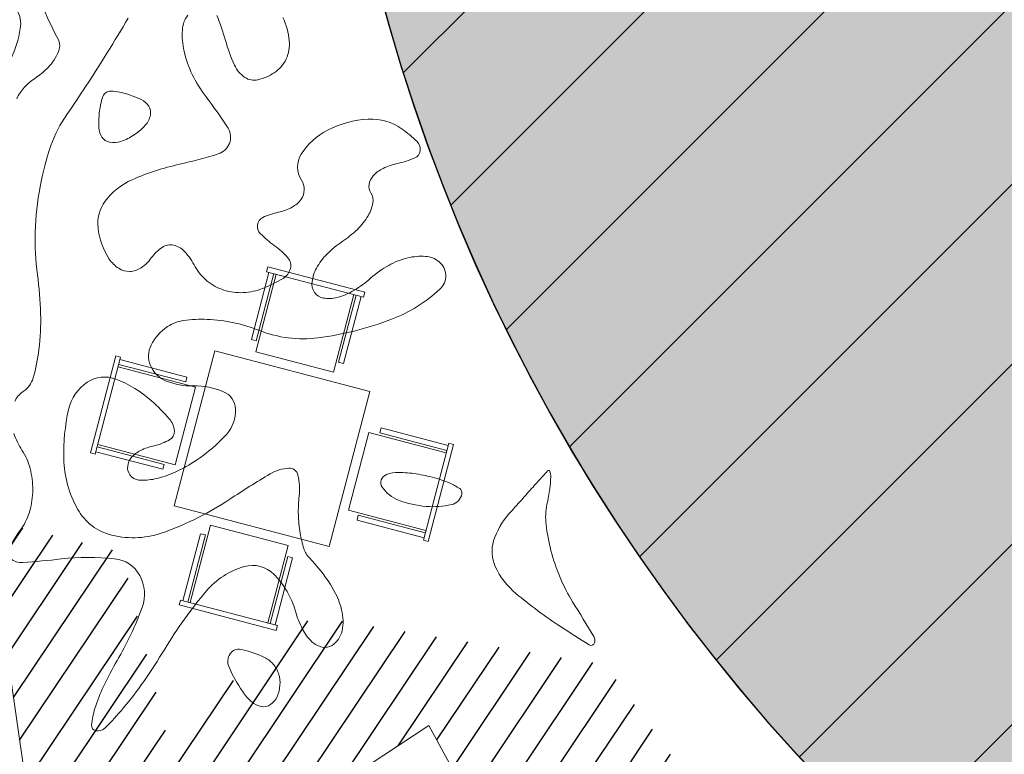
# Model space of a CAD drawing. Header units: millimetres. Extents: x -1402 to -179, y -280 to 6164.
# Tile 106 of 212: x -754.66 to -749.75, y 2766.81 to 2770.47. Entities that reach past the tile are written whole.
import ezdxf

# ---------------------------------------------------------------- set-up
doc = ezdxf.new("R2010")
doc.units = ezdxf.units.MM
doc.layers.get('0').update_dxf_attribs({"linetype": 'CONTINUOUS'})
for name, color, linetype in [('AJN-2-SBT-V', 51, 'CONTINUOUS'), ('AJN-6-VGT-OMBRE', 251, 'CONTINUOUS'), ('AJN-8-254-H', 254, 'CONTINUOUS')]:
    doc.layers.add(name, color=color, linetype=linetype)
doc.layers.add('AJN-4-VIT-C', color=130, linetype='CONTINUOUS', lineweight=30)
doc.layers.add('AJN-8-252-H', color=252, linetype='CONTINUOUS', lineweight=20)
for name, color, linetype, lineweight, true_color in [('AJN-6-Etang', 7, 'CONTINUOUS', 15, 0x46a499), ('AJN-6-VGT-ARBRE 2', 7, 'CONTINUOUS', 9, 0x25601a), ('AJN-6-VGT-Bouleau', 7, 'CONTINUOUS', 9, 0x2a6a10), ('AJN-6-VGT-MOTIF EXIST', 7, 'CONTINUOUS', 9, 0x23583a)]:
    doc.layers.add(name, color=color, linetype=linetype, lineweight=lineweight, true_color=true_color)
doc.layers.add('AJN-9-SRF-MARINHORIZON-TERRACE 50%', color=7, linetype='CONTINUOUS', true_color=0xf8d731)

# ---------------------------------------------------------------- blocks, each defined once
blk = doc.blocks.new('table ext 1')
at = {"lineweight": 0, "ltscale": 0.1}
for p, q in [((-6648.440254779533, -1492.045563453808), (-6648.440254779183, -1492.070563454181)), ((-6648.440254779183, -1492.070563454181), (-6648.440254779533, -1492.045563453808)), ((-6648.440254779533, -1492.045563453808), (-6647.940254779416, -1492.04556345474)), ((-6647.9402547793, -1492.070563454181), (-6648.440254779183, -1492.070563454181)), ((-6648.427754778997, -1492.070563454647), (-6648.427754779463, -1492.416063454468)), ((-6648.402754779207, -1492.416063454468), (-6648.402754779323, -1492.070563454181)), ((-6648.390254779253, -1492.070563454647), (-6648.39025477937, -1492.470563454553)), ((-6647.99025477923, -1492.470563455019), (-6647.990254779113, -1492.070563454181)), ((-6647.977754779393, -1492.416063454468), (-6647.977754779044, -1492.070563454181)), ((-6647.95275477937, -1492.070563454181), (-6647.952754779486, -1492.416063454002)), ((-6647.940254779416, -1492.04556345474), (-6647.9402547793, -1492.070563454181)), ((-6647.9402547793, -1492.070563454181), (-6647.940254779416, -1492.04556345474)), ((-6648.427754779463, -1492.416063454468), (-6648.402754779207, -1492.416063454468)), ((-6647.952754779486, -1492.416063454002), (-6647.977754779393, -1492.416063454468)), ((-6648.39025477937, -1492.470563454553), (-6647.99025477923, -1492.470563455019)), ((-6647.790254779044, -1492.516795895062), (-6648.590254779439, -1492.516795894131)), ((-6648.590254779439, -1492.516795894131), (-6648.59025477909, -1493.316795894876)), ((-6647.79025477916, -1493.316795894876), (-6647.790254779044, -1492.516795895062)), ((-6649.061487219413, -1492.666795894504), (-6649.036487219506, -1492.666795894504)), ((-6649.036487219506, -1492.666795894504), (-6649.061487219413, -1492.666795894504)), ((-6649.061487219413, -1492.666795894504), (-6649.061487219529, -1493.166795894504)), ((-6649.036487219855, -1493.166795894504), (-6649.036487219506, -1492.666795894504)), ((-6649.036487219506, -1492.67929589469), (-6648.690987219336, -1492.679295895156)), ((-6648.690987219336, -1492.679295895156), (-6648.690987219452, -1492.704295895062)), ((-6647.34402233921, -1492.679295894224), (-6647.689522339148, -1492.679295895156)), ((-6647.689522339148, -1492.679295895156), (-6647.689522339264, -1492.704295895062)), ((-6647.34402233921, -1493.166795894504), (-6647.344022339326, -1492.666795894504)), ((-6647.319022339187, -1492.666795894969), (-6647.344022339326, -1492.666795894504)), ((-6647.344022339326, -1492.666795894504), (-6647.319022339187, -1492.666795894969)), ((-6647.319022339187, -1492.666795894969), (-6647.319022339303, -1493.166795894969)), ((-6648.690987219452, -1492.704295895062), (-6649.036487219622, -1492.704295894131)), ((-6649.036487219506, -1492.716795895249), (-6648.636487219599, -1492.716795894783)), ((-6648.636487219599, -1492.716795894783), (-6648.636487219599, -1493.11679589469)), ((-6647.344022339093, -1492.716795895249), (-6647.744022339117, -1492.716795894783)), ((-6647.744022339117, -1492.716795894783), (-6647.744022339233, -1493.11679589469)), ((-6647.689522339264, -1492.704295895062), (-6647.34402233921, -1492.704295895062)), ((-6648.636487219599, -1493.11679589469), (-6649.036487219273, -1493.11679589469)), ((-6647.744022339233, -1493.11679589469), (-6647.344022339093, -1493.11679589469)), ((-6649.061487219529, -1493.166795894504), (-6649.036487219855, -1493.166795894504)), ((-6649.036487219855, -1493.166795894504), (-6649.061487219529, -1493.166795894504)), ((-6648.690987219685, -1493.129295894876), (-6649.036487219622, -1493.12929589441)), ((-6649.036487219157, -1493.154295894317), (-6648.690987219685, -1493.154295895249)), ((-6648.690987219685, -1493.154295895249), (-6648.690987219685, -1493.129295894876)), ((-6647.689522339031, -1493.154295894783), (-6647.689522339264, -1493.129295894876)), ((-6647.689522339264, -1493.129295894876), (-6647.34402233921, -1493.129295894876)), ((-6647.344022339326, -1493.154295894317), (-6647.689522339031, -1493.154295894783)), ((-6647.319022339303, -1493.166795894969), (-6647.34402233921, -1493.166795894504)), ((-6647.34402233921, -1493.166795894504), (-6647.319022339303, -1493.166795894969)), ((-6648.59025477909, -1493.316795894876), (-6647.79025477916, -1493.316795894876)), ((-6648.390254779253, -1493.363028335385), (-6647.990254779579, -1493.363028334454)), ((-6648.390254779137, -1493.763028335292), (-6648.390254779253, -1493.363028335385)), ((-6647.990254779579, -1493.363028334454), (-6647.990254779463, -1493.763028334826)), ((-6648.427754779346, -1493.763028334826), (-6648.427754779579, -1493.417528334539)), ((-6648.427754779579, -1493.417528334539), (-6648.402754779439, -1493.417528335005)), ((-6648.402754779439, -1493.417528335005), (-6648.402754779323, -1493.763028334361)), ((-6647.95275477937, -1493.417528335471), (-6647.977754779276, -1493.417528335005)), ((-6647.977754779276, -1493.417528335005), (-6647.977754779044, -1493.763028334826)), ((-6647.952754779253, -1493.763028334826), (-6647.95275477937, -1493.417528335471)), ((-6647.940254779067, -1493.763028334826), (-6648.4402547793, -1493.763028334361)), ((-6648.440254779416, -1493.788028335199), (-6648.4402547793, -1493.763028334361)), ((-6648.4402547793, -1493.763028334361), (-6648.440254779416, -1493.788028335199)), ((-6648.440254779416, -1493.788028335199), (-6647.940254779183, -1493.788028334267)), ((-6647.940254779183, -1493.788028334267), (-6647.940254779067, -1493.763028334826)), ((-6647.940254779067, -1493.763028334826), (-6647.940254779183, -1493.788028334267))]:
    blk.add_line(p, q, dxfattribs=at)
blk = doc.blocks.new('ARBRE 2')
at = {"layer": 'AJN-6-VGT-OMBRE'}
h = blk.add_hatch(dxfattribs=at)
h.set_pattern_fill('ANSI31', color=256, scale=1.6, angle=45)
h.set_pattern_definition([(90, (-1859450.54600719, -3145762.691113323), (-0.2, 2.775557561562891e-17), [])])
h.paths.add_polyline_path([(3.639637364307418, 4.598581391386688), (2.983070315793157, 5.847076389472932), (2.076631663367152, 6.503565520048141), (0.4840418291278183, 6.389763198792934), (-0.3634499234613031, 6.700738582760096), (-2.228930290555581, 5.852453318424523), (-2.623772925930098, 4.608036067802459), (-3.581964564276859, 5.482439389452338), (-5.153564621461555, 4.910633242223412), (-5.97047837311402, 3.232603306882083), (-5.724197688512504, 0.6210355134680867), (-5.024635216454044, 1.164780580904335), (-5.34332478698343, 1.785816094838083), (-4.64376231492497, 1.863106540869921), (-4.325072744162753, 2.252270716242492), (-3.180233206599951, 1.863106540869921), (-4.920402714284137, 3.044418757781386), (-4.756740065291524, 3.389927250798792), (-4.297865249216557, 3.925278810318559), (-3.753208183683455, 4.348604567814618), (-2.352972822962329, 2.79601578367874), (-1.144839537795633, 5.66932201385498), (-0.6995624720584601, 5.436094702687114), (0.1909916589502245, 5.592031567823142), (0.3175791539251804, 4.970996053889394), (1.908806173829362, 5.514741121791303), (2.86265405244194, 3.106533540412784), (5.343324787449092, 2.562788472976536), (4.634570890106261, 3.461373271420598)])
at = {"layer": 'AJN-6-VGT-ARBRE 2'}
blk.add_lwpolyline([(-3.753208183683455, 4.348604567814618), (-2.352972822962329, 2.79601578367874), (-1.144839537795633, 5.66932201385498), (-0.6995624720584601, 5.436094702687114), (0.1909916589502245, 5.592031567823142), (0.3175791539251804, 4.970996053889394), (1.908806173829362, 5.514741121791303), (2.86265405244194, 3.106533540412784), (5.34332478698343, 2.562788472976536), (4.64376231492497, 0.3105177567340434), (5.72530810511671, -0.3891641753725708), (5.024635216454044, -0.6210355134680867), (5.660903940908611, -1.164780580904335), (5.406618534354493, -2.020399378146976), (5.215626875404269, -2.485498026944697), (4.898047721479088, -2.951952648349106), (4.516064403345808, -3.495697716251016), (3.434518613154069, -3.572988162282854), (2.799360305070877, -4.970996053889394), (1.018252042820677, -5.670677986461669)], dxfattribs=at)
blk = doc.blocks.new('PAYSAGE 2')
at = {"layer": 'AJN-6-VGT-MOTIF EXIST'}
for points in [[(0.8662717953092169, 19.84159904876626, 0.019777), (0.9367773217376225, 19.69302692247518, -0.179364), (0.9419463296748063, 19.65276345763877, -0.078959), (0.9214803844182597, 19.60223831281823, -0.063463), (0.8798210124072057, 19.54956933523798, -0.04767), (0.8222857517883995, 19.50308421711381, 0.059882), (0.7663350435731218, 19.45558163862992, 0.0787), (0.7291092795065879, 19.4000059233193, 0.096938)], [(0.6978287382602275, 19.59445899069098, 0.072133), (0.7469407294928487, 19.74980455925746, 0.175093), (0.7295574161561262, 19.84296004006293, 0.212761)], [(2.055967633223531, 19.80462992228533, -0.088406), (2.088279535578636, 19.68832820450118, -0.134047), (2.072585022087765, 19.59790978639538, -0.137897), (2.013196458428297, 19.52915501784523, -0.089617), (1.931659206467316, 19.49414789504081, -0.206227), (1.86728277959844, 19.50586027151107, -0.141098), (1.81499228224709, 19.56747354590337, -0.036622), (1.769916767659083, 19.69089092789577, 0.025608), (1.727765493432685, 19.81469007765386, 0.150923)], [(1.582610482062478, 19.8169152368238, 0.149387), (1.555172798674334, 19.74199989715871, 0.06844700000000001), (1.563801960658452, 19.63724292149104, 0.058788), (1.604594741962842, 19.52055507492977, 0.050151), (1.673199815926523, 19.40964703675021, -0.022228), (1.783199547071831, 19.25217270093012, -0.239712), (1.790328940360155, 19.17714470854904, -0.227234), (1.733804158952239, 19.12468550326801, -0.020067), (1.540373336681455, 19.07300012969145, 0.04749100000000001), (1.305220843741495, 18.99614518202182, 0.131562), (1.170196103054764, 18.88863844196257, 0.190095), (1.13448713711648, 18.7549701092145, 0.117952), (1.190838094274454, 18.60034473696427, 0.103811), (1.237603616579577, 18.55411661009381, 0.151127), (1.29305377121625, 18.53860571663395, 0.142833), (1.349903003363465, 18.5568773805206, 0.08923099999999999), (1.400340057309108, 18.60605079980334, -0.091282), (1.454685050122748, 18.65860472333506, -0.198785), (1.510576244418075, 18.66959331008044, -0.161854), (1.566305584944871, 18.63774046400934, -0.05770700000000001), (1.61989719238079, 18.56192772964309, 0.097965), (1.679459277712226, 18.49054348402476, 0.09302), (1.76275620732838, 18.44561797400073, 0.089705), (1.859352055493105, 18.43297112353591, 0.08339400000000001), (1.956929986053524, 18.45429497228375, 0.038895), (2.057350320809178, 18.50396088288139, 0.196409), (2.094241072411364, 18.55290739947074, 0.247229), (2.082022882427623, 18.60586355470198, 0.059874), (2.013437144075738, 18.66845030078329, -0.042529), (1.944872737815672, 18.72680162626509, -0.230458), (1.929590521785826, 18.77175772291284, -0.260635), (1.956003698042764, 18.80758711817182, -0.051979), (2.034252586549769, 18.83367045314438, 0.06764099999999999), (2.102132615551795, 18.8586769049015, 0.115401), (2.147425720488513, 18.89822818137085, 0.15244), (2.163154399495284, 18.94559074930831, 0.151743), (2.149190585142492, 18.99358919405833, -0.296198), (2.148102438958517, 19.12364239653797, -0.134032), (2.279938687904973, 19.24323915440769, -0.10407), (2.482434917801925, 19.29773401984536, -0.170521), (2.651217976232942, 19.24877925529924, -0.03808), (2.725882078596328, 19.18637214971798, -0.236196), (2.741798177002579, 19.14058836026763, -0.265879), (2.714232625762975, 19.1042565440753, -0.046062), (2.62886784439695, 19.0769167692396, 0.05547000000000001), (2.556948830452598, 19.05238578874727, 0.099441), (2.507003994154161, 19.01537235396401, 0.146808), (2.486605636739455, 18.9724072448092, 0.186111), (2.495961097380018, 18.92982840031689, -0.196096), (2.505897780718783, 18.88004716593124, -0.086521), (2.481646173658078, 18.81617426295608, -0.06642), (2.428032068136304, 18.74824084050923, -0.046464), (2.351915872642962, 18.68704560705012, 0.051172), (2.276330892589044, 18.62509962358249, 0.07111100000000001), (2.224125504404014, 18.55498355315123, 0.091177), (2.202192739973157, 18.48794214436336, 0.181614), (2.214474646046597, 18.43427682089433, 0.210415), (2.25891666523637, 18.40568279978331, 0.102006), (2.327775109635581, 18.40887771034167, 0.073124), (2.411016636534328, 18.44364668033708, 0.046705), (2.495591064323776, 18.50596001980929, -0.056059), (2.584410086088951, 18.56887798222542, -0.066335), (2.680211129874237, 18.60624019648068, -0.077859), (2.76812337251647, 18.61363978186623, -0.147647), (2.833913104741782, 18.58852968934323, -0.465063), (2.83980187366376, 18.44971079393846, -0.093877), (2.599124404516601, 18.30036674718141, -0.06043200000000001), (2.231413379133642, 18.20747451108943, -0.126218), (1.94040454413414, 18.24385776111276, 0.041439), (1.811888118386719, 18.28258087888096, 0.041808), (1.679128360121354, 18.29943246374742, 0.045232), (1.561435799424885, 18.29381279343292, 0.11201), (1.481132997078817, 18.26347604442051, 0.131145), (1.399110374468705, 18.17102527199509, 0.221966), (1.396262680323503, 18.06952331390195, 0.194358), (1.474670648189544, 17.9922569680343, 0.106616), (1.609346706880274, 17.96751233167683, -0.109111), (1.760810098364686, 17.93891019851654, -0.288344), (1.820927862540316, 17.85203439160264, -0.196298), (1.776371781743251, 17.72757804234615, -0.063848), (1.625592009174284, 17.59750098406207, -0.0369), (1.519185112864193, 17.53790744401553, -0.05558300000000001), (1.418568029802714, 17.50392523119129, -0.072895), (1.338063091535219, 17.49835129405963, -0.231533), (1.29281701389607, 17.52495010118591, -0.174314), (1.282485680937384, 17.56732616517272, -0.149496), (1.30057000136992, 17.60976567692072, -0.104627), (1.346937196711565, 17.64595152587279, -0.059145), (1.414524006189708, 17.6695587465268, 0.076101), (1.491665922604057, 17.69946140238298, 0.284894), (1.515246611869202, 17.74324731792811, 0.16753), (1.490074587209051, 17.80395682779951, 0.028769), (1.400815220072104, 17.89372563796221, 0.09188099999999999), (1.22406156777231, 18.00148098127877, 0.241637), (1.080799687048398, 17.9856643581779, 0.193399), (0.9877216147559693, 17.85093852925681, 0.062215), (0.9634455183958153, 17.60457741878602, 0.122126), (1.032787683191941, 17.35314338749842, 0.207821), (1.203638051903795, 17.2235741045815, 0.148475), (1.46569737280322, 17.23820244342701, 0.058501), (1.791688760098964, 17.40274127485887, -0.012018), (1.993166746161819, 17.52913110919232, -0.122855), (2.086800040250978, 17.55725014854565, -0.364452), (2.131831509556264, 17.52289401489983, -0.082313), (2.13763211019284, 17.41910108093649, 0.033303), (2.133717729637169, 17.32561435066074, 0.034976), (2.142417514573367, 17.2339798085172, 0.03734), (2.161274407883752, 17.15666457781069, 0.112476), (2.188912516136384, 17.11033484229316, -0.045913), (2.293640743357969, 16.97817994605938, -0.081294), (2.349715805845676, 16.85129819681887, -0.11829), (2.351649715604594, 16.74632736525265, -0.194767), (2.302098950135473, 16.67417546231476, -0.204114), (2.253107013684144, 16.66517944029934, -0.133305), (2.201565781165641, 16.69241626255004, -0.087677), (2.154347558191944, 16.75521716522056, -0.048244), (2.11917809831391, 16.84499168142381, 0.125458), (2.013101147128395, 17.02746538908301, 0.275997), (1.862693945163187, 17.06683697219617, 0.147256), (1.675334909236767, 16.94542670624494, 0.040016), (1.466943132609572, 16.6556271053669, -0.015777), (1.36225668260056, 16.4940804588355, -0.023654), (1.260055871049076, 16.36070694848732, -0.020467), (1.170088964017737, 16.26258403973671, -0.25239), (1.123155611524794, 16.24840713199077, -0.385135), (1.10216642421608, 16.276927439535, -0.048752), (1.118563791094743, 16.35855726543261, -0.037335), (1.161723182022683, 16.46973338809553, -0.020697), (1.229779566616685, 16.5984636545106, 0.043616), (1.354717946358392, 16.86348209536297, 0.217972), (1.342576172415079, 17.0231992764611, 0.245595), (1.217046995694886, 17.10616811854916, 0.053861), (0.9498191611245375, 17.10476830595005, -0.011705), (0.7593247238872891, 17.08768354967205, -0.182409), (0.6977029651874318, 17.1063956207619, -0.364194)], [(0.6876723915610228, 17.1519770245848, -0.034557), (0.7521107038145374, 17.25684151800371, 0.087078), (0.7940191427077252, 17.34440766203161, 0.0664), (0.8088825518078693, 17.44984079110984, 0.065856), (0.795593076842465, 17.55639827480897, 0.08236), (0.7550179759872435, 17.64726991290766, -0.06769800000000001), (0.7147422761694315, 17.73083746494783, -0.084369)], [(0.7187800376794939, 17.88939134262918, -0.142553), (0.7616818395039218, 17.93998610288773, 0.178442), (0.8110710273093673, 18.00725267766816, 0.039926), (0.8398748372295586, 18.14908658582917, 0.036637), (0.848343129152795, 18.32796321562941, 0.028356), (0.832236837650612, 18.52243984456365, -0.043277), (0.820926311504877, 18.73634702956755, -0.03709), (0.8452012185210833, 18.96061839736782, -0.038602), (0.8996400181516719, 19.16597673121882, -0.068527), (0.979270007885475, 19.32152857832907, 0.008378), (1.074252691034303, 19.46240393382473, 0.005143), (1.181643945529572, 19.63136628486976, 0.005155), (1.284496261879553, 19.80079711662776, 0.009164)]]:
    blk.add_lwpolyline(points, format="xyb", dxfattribs=at)
for points in [[(1.138468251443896, 19.25527822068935, 0.146489), (1.154245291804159, 19.20792818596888, 0.191582), (1.192070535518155, 19.18316358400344, 0.134005), (1.248502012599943, 19.18685508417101, 0.063222), (1.314502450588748, 19.21939232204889, 0.063222), (1.370278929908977, 19.26738934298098, 0.134005), (1.3957658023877, 19.31787258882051, 0.191582), (1.387783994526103, 19.36237343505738, 0.146489), (1.350388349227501, 19.3954265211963, 0.025622), (1.295520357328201, 19.41744921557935, 0.032351), (1.242759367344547, 19.43181189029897, 0.033983), (1.198542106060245, 19.43773500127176, 0.163822), (1.174354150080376, 19.43131241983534, 0.163822), (1.158975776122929, 19.41156875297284, 0.033983), (1.147117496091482, 19.36856142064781, 0.032351), (1.139680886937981, 19.31438849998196, 0.025622)], [(2.949652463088, 17.42984793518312, -0.301864), (2.898137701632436, 17.37583944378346, -0.076948), (2.771234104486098, 17.36705612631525, -0.069007), (2.633888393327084, 17.39809933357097, -0.157897), (2.551844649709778, 17.46353969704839, -0.236389), (2.547553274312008, 17.49911741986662, -0.218285), (2.573415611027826, 17.52557387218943, -0.09576), (2.634761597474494, 17.53648262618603, -0.036357), (2.721751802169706, 17.52883985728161, -0.023968), (2.812421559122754, 17.50968068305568, -0.03842), (2.887123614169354, 17.48384504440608, -0.045304), (2.938669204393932, 17.45566409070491, -0.297152)], [(3.373906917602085, 17.37737061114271, 0.0788), (3.369496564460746, 17.276804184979, 0.036075), (3.39379592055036, 17.14736412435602, 0.034578), (3.439725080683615, 17.0118671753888, 0.040221), (3.502085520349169, 16.89100628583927, -0.00396), (3.607969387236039, 16.71784714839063, -0.253531), (3.609488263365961, 16.68358672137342, -0.444574), (3.58494949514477, 16.67648162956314, -0.006454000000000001), (3.442113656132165, 16.76757927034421, -0.028513), (3.219321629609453, 16.93264688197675, -0.112089), (3.116136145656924, 17.06757122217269, -0.18478), (3.107945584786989, 17.19497572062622, -0.107828), (3.184479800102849, 17.32987413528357, -7.8e-05), (3.246105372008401, 17.39859136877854, -9.2e-05), (3.304425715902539, 17.46357842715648, -8e-05), (3.353689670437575, 17.51843593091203, -0.0005809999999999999), (3.37741664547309, 17.54478681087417, -0.577071), (3.388461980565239, 17.54243025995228, -0.083892), (3.39270145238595, 17.51368611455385, -0.032054), (3.387750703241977, 17.45561565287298, -0.012993)], [(1.964898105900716, 16.61400140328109, -0.108373), (2.008163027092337, 16.58119102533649, -0.099685), (2.035318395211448, 16.53234036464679, -0.095498), (2.042136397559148, 16.47493718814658, -0.090427), (2.027418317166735, 16.41790637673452, -0.136093), (1.994389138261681, 16.37896636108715, -0.190788), (1.950357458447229, 16.36913031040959, -0.140899), (1.900994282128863, 16.39220221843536, -0.067432), (1.854497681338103, 16.44532759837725, -0.039415), (1.787940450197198, 16.56558136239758, -0.25701), (1.79302928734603, 16.63204786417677, -0.315493), (1.848409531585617, 16.65416946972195, -0.050477)]]:
    blk.add_lwpolyline(points, format="xyb", close=True, dxfattribs=at)
at = {"layer": 'AJN-6-VGT-Bouleau', "xscale": 0.7199999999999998, "yscale": 0.7199999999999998, "zscale": 0.7199999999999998, "rotation": 326.174208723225}
blk.add_blockref('ARBRE 2', (1.197556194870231, 12.4245388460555), dxfattribs=at)
at = {"layer": 'AJN-8-252-H', "rotation": 165.3256258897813}
blk.add_blockref('table ext 1', (-6807.525247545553, 257.5903525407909), dxfattribs=at)

msp = doc.modelspace()

# ---------------------------------------------------------------- hatches: boundary and pattern name
at = {"layer": 'AJN-6-Etang', "linetype": 'Continuous', "transparency": 33554687}
h = msp.add_hatch(color=256, dxfattribs=at)
h.dxf.hatch_style = 1
h.set_gradient(color1=(39, 228, 241), rotation=300, centered=1, tint=0.7570968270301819)
edge = h.paths.add_edge_path()
edge.add_arc((-658.5503222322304, 2792.224839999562), 31.39170114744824, 95.98707284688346, 117.6288707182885)
edge.add_arc((174.6000096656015, 1213.921362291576), 1816.099149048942, 117.8250976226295, 118.5589211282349)
edge.add_arc((-870.3806384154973, 3159.85720430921), 392.8297856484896, 293.36164631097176, 296.7434863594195, ccw=False)
edge.add_arc((-614.7869297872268, 2618.280997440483), 206.658718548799, 118.883861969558, 123.3912754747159)
edge.add_arc((-706.7794257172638, 2755.884916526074), 41.15453073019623, 121.8922013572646, 144.7242394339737)
edge.add_arc((-725.5073585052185, 2770.873424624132), 17.26788170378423, 149.4436558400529, 174.3919650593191)
edge.add_arc((-772.4263791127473, 2775.198726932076), 29.85056725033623, 304.7622388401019, 354.930259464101, ccw=False)
edge.add_arc((-698.6065861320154, 2766.450415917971), 58.94964782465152, 195.5212558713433, 201.682634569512)
edge.add_arc((-747.7018612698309, 2747.290061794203), 6.257983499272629, 204.7451583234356, 238.7353172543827)
edge.add_arc((-746.7268568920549, 2748.895891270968), 8.136632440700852, 238.7353172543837, 265.8059867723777)
edge.add_arc((-745.6361823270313, 2763.769329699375), 23.05000703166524, 265.8059867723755, 291.7958996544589)
edge.add_arc((-753.5528919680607, 2788.708372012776), 49.18277004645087, 289.5712784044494, 327.7799988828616)
edge.add_arc((-836.7744922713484, 2844.021250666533), 149.099792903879, 326.8485866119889, 332.8131314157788)
edge.add_arc((-633.9402415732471, 2742.69358752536), 77.6631326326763, 136.2721735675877, 154.6878398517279, ccw=False)
edge.add_arc((-644.2003523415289, 2745.649223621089), 68.38566050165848, 109.5782243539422, 132.1159801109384, ccw=False)
edge.add_arc((-604.8070941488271, 2649.087568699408), 172.630613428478, 89.91502416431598, 111.15777770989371, ccw=False)
edge.add_arc((-602.0929170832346, 2930.688558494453), 108.9982880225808, 268.7077466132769, 275.5166178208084)
edge.add_arc((-606.5813803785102, 2926.946865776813), 105.8155929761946, 278.1313981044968, 283.1361526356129)
edge.add_arc((-574.2587065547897, 2778.538436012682), 46.11022811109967, 93.68543034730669, 100.33763134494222, ccw=False)
edge.add_arc((-571.7268882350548, 2721.66224611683), 103.0377285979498, 76.98883006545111, 93.05743218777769, ccw=False)
edge.add_arc((-575.9250879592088, 2720.152697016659), 105.5203835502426, 69.08009231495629, 74.95191348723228, ccw=False)
edge.add_arc((-530.743908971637, 2836.325698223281), 19.14067116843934, 246.9188615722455, 258.4739672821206)
edge.add_arc((-533.9250471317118, 2821.717364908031), 4.195972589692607, 261.1793386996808, 268.9071782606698)
edge.add_arc((-533.9948825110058, 2819.2615711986), 1.739445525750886, 269.6643166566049, 283.9875195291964)
edge.add_arc((-533.7449565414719, 2818.25824188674), 0.705456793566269, 283.9875195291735, 313.616164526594)
edge.add_arc((-533.5830224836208, 2818.088290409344), 0.4707098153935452, 313.6161645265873, 348.514980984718)
edge.add_arc((-534.2310152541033, 2818.219949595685), 1.131942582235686, 348.5149809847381, 378.9075892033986)
edge.add_line((-533.1601495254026, 2818.586747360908), (-534.4560284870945, 2822.794778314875))
edge.add_arc((-546.2312466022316, 2819.162597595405), 12.32268227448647, 17.14288807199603, 67.77516631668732)
edge.add_arc((-537.0654263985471, 2841.594956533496), 11.91000200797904, 204.3463974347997, 247.7751663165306, ccw=False)
edge.add_arc((-396.1423895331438, 857.5909482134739), 1984.9052117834, 94.38534743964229, 94.74993360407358)
edge.add_arc((-573.0292612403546, 2986.387536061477), 151.2277142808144, 266.7628167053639, 274.7499336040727, ccw=False)
edge.add_arc((-587.1152837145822, 2737.34056919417), 98.21728513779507, 86.76281670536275, 102.4753579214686)
edge.add_arc((-768.5947579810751, 3557.610945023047), 741.8888325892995, 278.2745496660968, 282.475357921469, ccw=False)
at = {"layer": 'AJN-8-254-H'}
h = msp.add_hatch(color=256, dxfattribs=at)
h.dxf.hatch_style = 1
edge = h.paths.add_edge_path()
edge.add_arc((-706.779425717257, 2755.884916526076), 41.20453073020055, 142.838981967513, 144.7271032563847, ccw=False)
edge.add_arc((-744.1155042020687, 2772.922030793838), 9.050000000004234, 60.19357309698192, 114.6436700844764)
edge.add_arc((-760.8931396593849, 2783.816262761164), 13.27499999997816, 348.1350514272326, 348.4034825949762, ccw=False)
edge.add_arc((-760.8931396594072, 2783.816262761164), 13.27500000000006, 305.60272390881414, 348.1350514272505, ccw=False)
edge.add_arc((-744.1155042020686, 2772.922030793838), 9.050000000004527, 179.3625364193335, 265.3446015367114)
edge.add_arc((-772.426379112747, 2775.198726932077), 29.80056725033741, 337.723209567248, 354.9307105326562)
edge.add_arc((-725.5073585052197, 2770.873424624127), 17.31788170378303, 149.4368362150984, 174.3927430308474, ccw=False)
at = {"layer": 'AJN-9-SRF-MARINHORIZON-TERRACE 50%'}
h = msp.add_hatch(dxfattribs=at)
h.set_pattern_fill('ANSI31', color=256, scale=0.2)
h.set_pattern_definition([(45, (0, 0), (-0.4490128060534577, 0.4490128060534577), [])])
edge = h.paths.add_edge_path()
edge.add_arc((-706.779425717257, 2755.884916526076), 41.20453073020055, 142.838981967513, 144.7271032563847, ccw=False)
edge.add_arc((-744.1155042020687, 2772.922030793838), 9.050000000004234, 60.19357309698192, 114.6436700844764)
edge.add_arc((-760.8931396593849, 2783.816262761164), 13.27499999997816, 348.1350514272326, 348.4034825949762, ccw=False)
edge.add_arc((-760.8931396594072, 2783.816262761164), 13.27500000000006, 305.60272390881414, 348.1350514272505, ccw=False)
edge.add_arc((-744.1155042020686, 2772.922030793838), 9.050000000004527, 179.3625364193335, 265.3446015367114)
edge.add_arc((-772.426379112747, 2775.198726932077), 29.80056725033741, 337.723209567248, 354.9307105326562)
edge.add_arc((-725.5073585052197, 2770.873424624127), 17.31788170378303, 149.4368362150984, 174.3927430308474, ccw=False)

# ---------------------------------------------------------------- linework, layer by layer
at = {"layer": 'AJN-2-SBT-V'}
msp.add_lwpolyline([(-608.3321525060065, 2833.238846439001, -0.01833153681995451), (-661.8246045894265, 2823.44531366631, 0.09471184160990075), (-673.1079889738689, 2820.036945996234, 0.00320192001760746), (-693.6084446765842, 2809.048378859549, -0.01475713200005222), (-714.6104849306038, 2799.2314983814, 0.01966983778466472), (-728.522301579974, 2790.826907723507, 0.09995445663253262), (-740.3772431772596, 2779.652164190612, 0.1092895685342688), (-742.6925910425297, 2772.560884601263, -0.222463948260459), (-755.4064137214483, 2750.675734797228, 0.0268905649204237), (-753.3852276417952, 2744.670576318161, 0.1494071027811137), (-750.9497066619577, 2741.94086953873, 0.1186704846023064), (-747.3219212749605, 2740.781047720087, 0.1138910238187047), (-737.0776827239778, 2742.367112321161, 0.1682789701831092), (-711.9439195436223, 2762.485513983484, 0.02603111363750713), (-704.1470789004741, 2775.898439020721, -0.08052688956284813), (-690.0620695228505, 2796.376942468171, -0.09865774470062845), (-667.1159433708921, 2810.081158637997, -0.09295535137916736), (-604.5510643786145, 2821.717992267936, 0.02971804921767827)], format="xyb", dxfattribs=at)
at = {"layer": 'AJN-2-SBT-V', "linetype": 'Continuous', "flags": 128}
msp.add_lwpolyline([(-728.5223015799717, 2790.826907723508, -0.01966983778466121), (-714.6104849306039, 2799.2314983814, 0.01860396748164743), (-728.2303048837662, 2792.257893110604, 0.003519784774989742), (-747.9017606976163, 2781.086849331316, -0.1865303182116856), (-753.1144612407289, 2773.059042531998, -0.2843720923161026), (-767.0487191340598, 2772.054695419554, -0.1542603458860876), (-767.3210029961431, 2771.81672428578, -0.04880989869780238), (-760.7108442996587, 2764.390733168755, -0.08997890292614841), (-756.512110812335, 2755.404548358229, 0.02060412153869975), (-755.4064137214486, 2750.675734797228, 0.222463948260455), (-742.6925910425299, 2772.560884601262, -0.1092895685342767), (-740.3772431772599, 2779.652164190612, -0.09995445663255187)], format="xyb", close=True, dxfattribs=at)
at = {"layer": 'AJN-4-VIT-C'}
msp.add_arc((-744.1155042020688, 2772.922030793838), 9.050000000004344, 179.3625364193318, 265.6770169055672, dxfattribs=at)
at = {"layer": 'AJN-9-SRF-MARINHORIZON-TERRACE 50%'}
msp.add_lwpolyline([(-740.4192516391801, 2779.679358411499, -0.008238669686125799), (-739.6170089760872, 2780.774803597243, 0.2421568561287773), (-747.8891159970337, 2781.14774377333, -0.001171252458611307), (-747.9017606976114, 2781.086849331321, -0.1877425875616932), (-753.1649440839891, 2773.022717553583, 0.3938200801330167), (-744.8500262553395, 2763.901887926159, 0.07522329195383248), (-742.7423747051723, 2772.565536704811, -0.1093231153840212)], format="xyb", close=True, dxfattribs=at)

# ---------------------------------------------------------------- block references
at = {"linetype": 'Continuous'}
msp.add_blockref('PAYSAGE 2', (-755.4064137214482, 2750.675734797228), dxfattribs=at)

doc.saveas('drawing.dxf')
